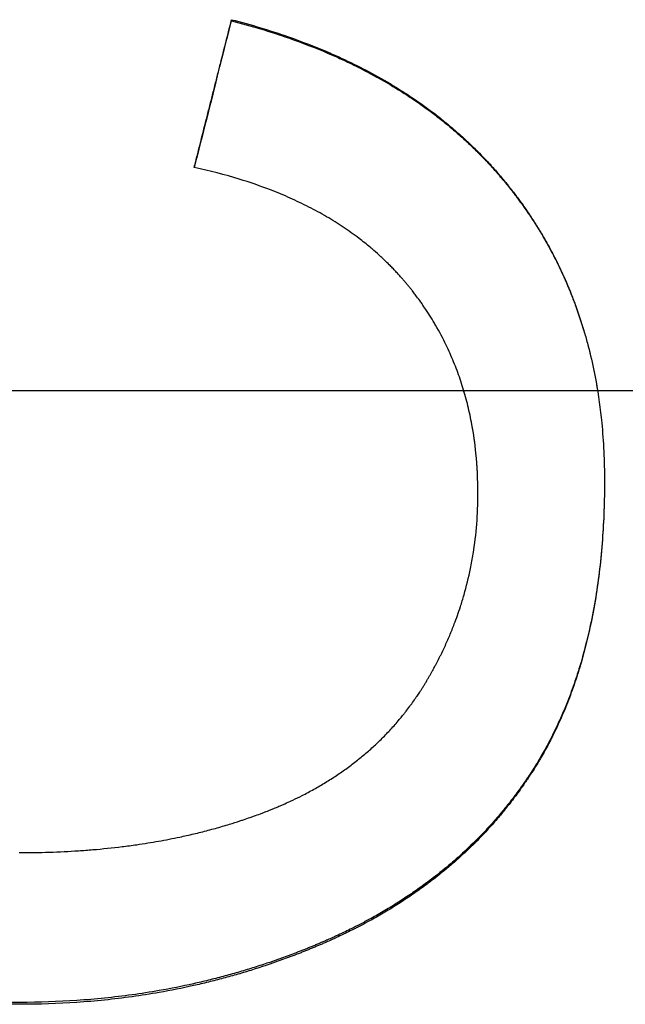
# Model space of a CAD drawing. Extents: x 0 to 78.8, y -3.5 to 3.5.
# Tile 7 of 10: x 0.871 to 1.132, y -0.264 to 0.16. Entities that reach past the tile are written whole.
import ezdxf

# ---------------------------------------------------------------- set-up
doc = ezdxf.new("R2010")
doc.units = 0
doc.header["$MEASUREMENT"] = 0
doc.linetypes.add('CHAIN', pattern=[0.7087, 0.4724, -0.0591, 0.1181, -0.0591])
doc.layers.get('0').update_dxf_attribs({"linetype": 'CONTINUOUS'})

msp = doc.modelspace()

# ---------------------------------------------------------------- linework, layer by layer
msp.add_line((0.96262, 0.15912), (0.96262, 0.15963))
at = {"linetype": 'CHAIN'}
msp.add_line((-0.045, 0), (78.78516, 0), dxfattribs=at)
for points, knots in [([(0.94652, 0.09602), (0.94697, 0.09779), (0.94742, 0.09956), (0.94787, 0.10132), (0.94831, 0.10309), (0.94876, 0.10486), (0.94921, 0.10663), (0.94988, 0.10928), (0.95055, 0.11193), (0.95122, 0.11458), (0.95144, 0.11546), (0.95167, 0.11635), (0.95189, 0.11723), (0.95234, 0.119), (0.95278, 0.12076), (0.95323, 0.12253), (0.95346, 0.12341), (0.95368, 0.1243), (0.9539, 0.12518), (0.95435, 0.12695), (0.9548, 0.12871), (0.95524, 0.13048), (0.95547, 0.13136), (0.95569, 0.13225), (0.95591, 0.13313), (0.95636, 0.1349), (0.95681, 0.13666), (0.95726, 0.13843), (0.95748, 0.13931), (0.9577, 0.1402), (0.95793, 0.14108), (0.9586, 0.14373), (0.95927, 0.14638), (0.95994, 0.14903), (0.96083, 0.15256), (0.96173, 0.1561), (0.96262, 0.15963)], [0, 0, 0, 0, 0.0138985, 0.0138985, 0.0138985, 0.0277971, 0.0277971, 0.0277971, 0.0486448, 0.0486448, 0.0486448, 0.0555941, 0.0555941, 0.0555941, 0.0694926, 0.0694926, 0.0694926, 0.0764419, 0.0764419, 0.0764419, 0.0903404, 0.0903404, 0.0903404, 0.0972897, 0.0972897, 0.0972897, 0.1111882, 0.1111882, 0.1111882, 0.1181375, 0.1181375, 0.1181375, 0.1389853, 0.1389853, 0.1389853, 0.1667823, 0.1667823, 0.1667823, 0.1667823]), ([(0.96262, 0.15963), (0.9711, 0.15745), (0.97924, 0.155), (0.98706, 0.15227), (0.99298, 0.1502), (0.99871, 0.14798), (1.00426, 0.14559), (1.00614, 0.14478), (1.008, 0.14396), (1.00983, 0.14311), (1.01351, 0.14142), (1.0171, 0.13966), (1.0206, 0.13782), (1.02235, 0.1369), (1.02408, 0.13596), (1.02579, 0.13501), (1.02921, 0.1331), (1.03254, 0.13111), (1.03579, 0.12906), (1.03741, 0.12803), (1.03901, 0.12698), (1.04059, 0.12592), (1.04375, 0.12379), (1.04682, 0.12158), (1.04981, 0.11931), (1.05131, 0.11817), (1.05278, 0.11701), (1.05423, 0.11584), (1.05641, 0.11407), (1.05853, 0.11227), (1.06061, 0.11042), (1.06269, 0.10858), (1.06472, 0.10669), (1.06671, 0.10476), (1.06737, 0.10412), (1.06802, 0.10347), (1.06867, 0.10282), (1.06965, 0.10185), (1.07061, 0.10086), (1.07156, 0.09986), (1.07188, 0.09953), (1.0722, 0.09919), (1.07251, 0.09886), (1.07314, 0.09819), (1.07376, 0.09751), (1.07438, 0.09683), (1.07469, 0.09649), (1.075, 0.09615), (1.0753, 0.09581), (1.07592, 0.09513), (1.07652, 0.09444), (1.07712, 0.09375), (1.07743, 0.0934), (1.07773, 0.09305), (1.07802, 0.0927), (1.07862, 0.09201), (1.07921, 0.0913), (1.0798, 0.0906), (1.08009, 0.09024), (1.08038, 0.08989), (1.08067, 0.08953), (1.08111, 0.089), (1.08154, 0.08846), (1.08197, 0.08793), (1.08211, 0.08775), (1.08225, 0.08757), (1.0824, 0.08739), (1.08268, 0.08703), (1.08296, 0.08667), (1.08325, 0.0863), (1.08339, 0.08612), (1.08353, 0.08594), (1.08367, 0.08576), (1.08409, 0.08522), (1.0845, 0.08467), (1.08492, 0.08412), (1.08519, 0.08376), (1.08547, 0.08339), (1.08574, 0.08303), (1.08656, 0.08193), (1.08736, 0.08082), (1.08816, 0.0797), (1.08868, 0.07896), (1.08921, 0.07821), (1.08972, 0.07746), (1.09075, 0.07596), (1.09176, 0.07445), (1.09274, 0.07292), (1.09324, 0.07216), (1.09372, 0.07139), (1.0942, 0.07062), (1.09516, 0.06908), (1.0961, 0.06752), (1.09701, 0.06595), (1.09747, 0.06517), (1.09792, 0.06438), (1.09836, 0.06359), (1.0997, 0.06122), (1.10098, 0.05882), (1.1022, 0.05639), (1.10302, 0.05476), (1.10381, 0.05313), (1.10458, 0.05148), (1.10612, 0.04818), (1.10756, 0.04483), (1.10891, 0.04143), (1.10959, 0.03972), (1.11024, 0.03801), (1.11086, 0.03628), (1.11212, 0.03282), (1.11328, 0.02931), (1.11434, 0.02574), (1.11487, 0.02396), (1.11538, 0.02216), (1.11586, 0.02035), (1.11683, 0.01673), (1.1177, 0.01305), (1.11848, 0.00933), (1.11887, 0.00746), (1.11923, 0.00559), (1.11957, 0.00369), (1.12061, -0.00208), (1.12143, -0.00797), (1.12203, -0.01399), (1.12283, -0.02209), (1.12323, -0.03041), (1.12323, -0.03896)], [0, 0, 0, 0, 0.162343, 0.162343, 0.162343, 0.285182, 0.285182, 0.285182, 0.326848, 0.326848, 0.326848, 0.410182, 0.410182, 0.410182, 0.451848, 0.451848, 0.451848, 0.535182, 0.535182, 0.535182, 0.576848, 0.576848, 0.576848, 0.660182, 0.660182, 0.660182, 0.701848, 0.701848, 0.701848, 0.764348, 0.764348, 0.764348, 0.826848, 0.826848, 0.826848, 0.847682, 0.847682, 0.847682, 0.878932, 0.878932, 0.878932, 0.889348, 0.889348, 0.889348, 0.910182, 0.910182, 0.910182, 0.920598, 0.920598, 0.920598, 0.941432, 0.941432, 0.941432, 0.951848, 0.951848, 0.951848, 0.972682, 0.972682, 0.972682, 0.983098, 0.983098, 0.983098, 0.998723, 0.998723, 0.998723, 1.003932, 1.003932, 1.003932, 1.014348, 1.014348, 1.014348, 1.019557, 1.019557, 1.019557, 1.035182, 1.035182, 1.035182, 1.045598, 1.045598, 1.045598, 1.076848, 1.076848, 1.076848, 1.097682, 1.097682, 1.097682, 1.139348, 1.139348, 1.139348, 1.160182, 1.160182, 1.160182, 1.201848, 1.201848, 1.201848, 1.222682, 1.222682, 1.222682, 1.285182, 1.285182, 1.285182, 1.326848, 1.326848, 1.326848, 1.410182, 1.410182, 1.410182, 1.451848, 1.451848, 1.451848, 1.535182, 1.535182, 1.535182, 1.576848, 1.576848, 1.576848, 1.660182, 1.660182, 1.660182, 1.701848, 1.701848, 1.701848, 1.82901, 1.82901, 1.82901, 2, 2, 2, 2]), ([(0.96262, 0.15912), (0.9711, 0.15695), (0.97924, 0.15451), (0.98706, 0.15179), (0.99298, 0.14973), (0.99871, 0.14751), (1.00426, 0.14513), (1.00614, 0.14433), (1.008, 0.1435), (1.00983, 0.14266), (1.01351, 0.14097), (1.0171, 0.13922), (1.0206, 0.13738), (1.02235, 0.13647), (1.02408, 0.13553), (1.02579, 0.13458), (1.02921, 0.13268), (1.03254, 0.1307), (1.03579, 0.12865), (1.03741, 0.12762), (1.03901, 0.12658), (1.04059, 0.12552), (1.04375, 0.1234), (1.04682, 0.1212), (1.04981, 0.11893), (1.05131, 0.11779), (1.05278, 0.11664), (1.05423, 0.11547), (1.05641, 0.11371), (1.05853, 0.11191), (1.06061, 0.11007), (1.06131, 0.10946), (1.06199, 0.10884), (1.06268, 0.10822), (1.06404, 0.10698), (1.06538, 0.10571), (1.06671, 0.10443), (1.06737, 0.10379), (1.06802, 0.10315), (1.06867, 0.1025), (1.06965, 0.10152), (1.07061, 0.10054), (1.07156, 0.09954), (1.07188, 0.09921), (1.0722, 0.09888), (1.07251, 0.09855), (1.07314, 0.09788), (1.07376, 0.09721), (1.07438, 0.09653), (1.07469, 0.09619), (1.075, 0.09585), (1.0753, 0.09551), (1.07592, 0.09483), (1.07652, 0.09414), (1.07712, 0.09345), (1.07743, 0.09311), (1.07773, 0.09276), (1.07802, 0.09241), (1.07847, 0.09189), (1.07892, 0.09137), (1.07936, 0.09084), (1.0795, 0.09066), (1.07965, 0.09049), (1.0798, 0.09031), (1.08009, 0.08996), (1.08038, 0.08961), (1.08067, 0.08925), (1.08082, 0.08907), (1.08096, 0.0889), (1.08111, 0.08872), (1.08139, 0.08836), (1.08168, 0.08801), (1.08197, 0.08765), (1.08211, 0.08747), (1.08225, 0.08729), (1.0824, 0.08711), (1.08268, 0.08675), (1.08296, 0.08639), (1.08325, 0.08603), (1.08339, 0.08585), (1.08353, 0.08567), (1.08367, 0.08549), (1.08409, 0.08495), (1.0845, 0.0844), (1.08492, 0.08386), (1.08519, 0.08349), (1.08547, 0.08313), (1.08574, 0.08276), (1.08656, 0.08167), (1.08736, 0.08056), (1.08816, 0.07945), (1.08868, 0.07871), (1.08921, 0.07797), (1.08972, 0.07722), (1.09075, 0.07572), (1.09176, 0.07421), (1.09274, 0.07269), (1.09324, 0.07193), (1.09372, 0.07116), (1.0942, 0.0704), (1.09516, 0.06886), (1.0961, 0.06731), (1.09701, 0.06575), (1.09747, 0.06497), (1.09792, 0.06418), (1.09836, 0.06339), (1.0997, 0.06103), (1.10098, 0.05863), (1.1022, 0.05621), (1.10302, 0.05459), (1.10381, 0.05296), (1.10458, 0.05132), (1.10612, 0.04803), (1.10756, 0.04469), (1.10891, 0.0413), (1.10959, 0.0396), (1.11024, 0.03789), (1.11086, 0.03616), (1.11212, 0.03272), (1.11328, 0.02921), (1.11434, 0.02566), (1.11487, 0.02388), (1.11538, 0.02209), (1.11586, 0.02029), (1.11683, 0.01668), (1.1177, 0.01301), (1.11848, 0.0093), (1.11887, 0.00744), (1.11923, 0.00557), (1.11957, 0.00368), (1.11979, 0.00246), (1.12, 0.00123), (1.12021, 0)], [0, 0, 0, 0, 0.162343, 0.162343, 0.162343, 0.285182, 0.285182, 0.285182, 0.326848, 0.326848, 0.326848, 0.410182, 0.410182, 0.410182, 0.451848, 0.451848, 0.451848, 0.535182, 0.535182, 0.535182, 0.576848, 0.576848, 0.576848, 0.660182, 0.660182, 0.660182, 0.701848, 0.701848, 0.701848, 0.764348, 0.764348, 0.764348, 0.785182, 0.785182, 0.785182, 0.826848, 0.826848, 0.826848, 0.847682, 0.847682, 0.847682, 0.878932, 0.878932, 0.878932, 0.889348, 0.889348, 0.889348, 0.910182, 0.910182, 0.910182, 0.920598, 0.920598, 0.920598, 0.941432, 0.941432, 0.941432, 0.951848, 0.951848, 0.951848, 0.967473, 0.967473, 0.967473, 0.972682, 0.972682, 0.972682, 0.983098, 0.983098, 0.983098, 0.988307, 0.988307, 0.988307, 0.998723, 0.998723, 0.998723, 1.003932, 1.003932, 1.003932, 1.014348, 1.014348, 1.014348, 1.019557, 1.019557, 1.019557, 1.035182, 1.035182, 1.035182, 1.045598, 1.045598, 1.045598, 1.076848, 1.076848, 1.076848, 1.097682, 1.097682, 1.097682, 1.139348, 1.139348, 1.139348, 1.160182, 1.160182, 1.160182, 1.201848, 1.201848, 1.201848, 1.222682, 1.222682, 1.222682, 1.285182, 1.285182, 1.285182, 1.326848, 1.326848, 1.326848, 1.410182, 1.410182, 1.410182, 1.451848, 1.451848, 1.451848, 1.535182, 1.535182, 1.535182, 1.576848, 1.576848, 1.576848, 1.660182, 1.660182, 1.660182, 1.701848, 1.701848, 1.701848, 1.728858, 1.728858, 1.728858, 1.728858]), ([(1.06872, -0.04445), (1.06872, -0.03852), (1.06843, -0.03273), (1.06787, -0.0271), (1.06744, -0.02288), (1.06685, -0.01874), (1.06611, -0.01469), (1.06586, -0.01334), (1.06559, -0.012), (1.0653, -0.01067), (1.06474, -0.00801), (1.0641, -0.00538), (1.06338, -0.0028), (1.06303, -0.0015), (1.06265, -0.00022), (1.06226, 0.00105), (1.06148, 0.0036), (1.06063, 0.00611), (1.0597, 0.00858), (1.05924, 0.00982), (1.05876, 0.01105), (1.05826, 0.01226), (1.05727, 0.0147), (1.0562, 0.01709), (1.05506, 0.01945), (1.05364, 0.0224), (1.0521, 0.02529), (1.05046, 0.02811), (1.05013, 0.02868), (1.0498, 0.02924), (1.04946, 0.0298), (1.04878, 0.03093), (1.04809, 0.03204), (1.04738, 0.03314), (1.04702, 0.03369), (1.04666, 0.03424), (1.0463, 0.03479), (1.04575, 0.03561), (1.04519, 0.03642), (1.04463, 0.03723), (1.04444, 0.0375), (1.04425, 0.03777), (1.04406, 0.03804), (1.04348, 0.03884), (1.0429, 0.03964), (1.04231, 0.04044), (1.04191, 0.04097), (1.04151, 0.04149), (1.04111, 0.04202), (1.0409, 0.04228), (1.0407, 0.04254), (1.0405, 0.04281), (1.04019, 0.0432), (1.03988, 0.04359), (1.03957, 0.04398), (1.03926, 0.04437), (1.03894, 0.04475), (1.03862, 0.04514), (1.03831, 0.04553), (1.03799, 0.04591), (1.03767, 0.0463), (1.03735, 0.04668), (1.03702, 0.04706), (1.03669, 0.04744), (1.03659, 0.04757), (1.03648, 0.0477), (1.03637, 0.04782), (1.03604, 0.0482), (1.03571, 0.04858), (1.03537, 0.04895), (1.03515, 0.0492), (1.03493, 0.04945), (1.03471, 0.0497), (1.03426, 0.05019), (1.0338, 0.05069), (1.03335, 0.05117), (1.03312, 0.05142), (1.03289, 0.05166), (1.03266, 0.05191), (1.0322, 0.05239), (1.03173, 0.05287), (1.03126, 0.05335), (1.03102, 0.05359), (1.03079, 0.05383), (1.03055, 0.05407), (1.02984, 0.05478), (1.02912, 0.05549), (1.02839, 0.05618), (1.0279, 0.05665), (1.02741, 0.05711), (1.02691, 0.05757), (1.02592, 0.05848), (1.02491, 0.05939), (1.02388, 0.06028), (1.02337, 0.06072), (1.02285, 0.06116), (1.02233, 0.0616), (1.02076, 0.06291), (1.01915, 0.06419), (1.01751, 0.06544), (1.01641, 0.06628), (1.0153, 0.0671), (1.01417, 0.0679), (1.0119, 0.06951), (1.00957, 0.07107), (1.00717, 0.07257), (1.00597, 0.07332), (1.00475, 0.07406), (1.00351, 0.07478), (1.00104, 0.07623), (0.9985, 0.07762), (0.99589, 0.07896), (0.99459, 0.07963), (0.99327, 0.08028), (0.99193, 0.08092), (0.98925, 0.08221), (0.9865, 0.08343), (0.98368, 0.0846), (0.98227, 0.08519), (0.98084, 0.08576), (0.9794, 0.08632), (0.97507, 0.08799), (0.97058, 0.08955), (0.96593, 0.09097), (0.95974, 0.09288), (0.95327, 0.09456), (0.94652, 0.09602)], [0, 0, 0, 0, 0.166667, 0.166667, 0.166667, 0.291667, 0.291667, 0.291667, 0.333333, 0.333333, 0.333333, 0.416667, 0.416667, 0.416667, 0.458333, 0.458333, 0.458333, 0.541667, 0.541667, 0.541667, 0.583333, 0.583333, 0.583333, 0.666667, 0.666667, 0.666667, 0.770833, 0.770833, 0.770833, 0.791667, 0.791667, 0.791667, 0.833333, 0.833333, 0.833333, 0.854167, 0.854167, 0.854167, 0.885417, 0.885417, 0.885417, 0.895833, 0.895833, 0.895833, 0.927083, 0.927083, 0.927083, 0.947917, 0.947917, 0.947917, 0.958333, 0.958333, 0.958333, 0.973958, 0.973958, 0.973958, 0.989583, 0.989583, 0.989583, 1.005208, 1.005208, 1.005208, 1.020833, 1.020833, 1.020833, 1.026042, 1.026042, 1.026042, 1.041667, 1.041667, 1.041667, 1.052083, 1.052083, 1.052083, 1.072917, 1.072917, 1.072917, 1.083333, 1.083333, 1.083333, 1.104167, 1.104167, 1.104167, 1.114583, 1.114583, 1.114583, 1.145833, 1.145833, 1.145833, 1.166667, 1.166667, 1.166667, 1.208333, 1.208333, 1.208333, 1.229167, 1.229167, 1.229167, 1.291667, 1.291667, 1.291667, 1.333333, 1.333333, 1.333333, 1.416667, 1.416667, 1.416667, 1.458333, 1.458333, 1.458333, 1.541667, 1.541667, 1.541667, 1.583333, 1.583333, 1.583333, 1.666667, 1.666667, 1.666667, 1.708333, 1.708333, 1.708333, 1.833333, 1.833333, 1.833333, 2, 2, 2, 2]), ([(1.06872, -0.04431), (1.06872, -0.03839), (1.06843, -0.03263), (1.06787, -0.02702), (1.06744, -0.02281), (1.06685, -0.01868), (1.06611, -0.01465), (1.06586, -0.0133), (1.06559, -0.01196), (1.0653, -0.01064), (1.06474, -0.00798), (1.0641, -0.00537), (1.06338, -0.00279), (1.06313, -0.00185), (1.06286, -0.00092), (1.06258, 0)], [0, 0, 0, 0, 0.1666667, 0.1666667, 0.1666667, 0.2916667, 0.2916667, 0.2916667, 0.3333333, 0.3333333, 0.3333333, 0.4166667, 0.4166667, 0.4166667, 0.4468698, 0.4468698, 0.4468698, 0.4468698]), ([(0.87152, -0.26355), (0.86278, -0.26355), (0.85422, -0.26326), (0.84586, -0.26268), (0.83945, -0.26223), (0.83316, -0.26161), (0.82698, -0.26083), (0.82484, -0.26055), (0.8227, -0.26026), (0.82058, -0.25994), (0.81634, -0.25931), (0.81216, -0.2586), (0.80803, -0.2578), (0.80597, -0.25741), (0.80391, -0.25699), (0.80188, -0.25655), (0.79769, -0.25564), (0.79355, -0.25465), (0.78947, -0.25357), (0.78738, -0.25302), (0.7853, -0.25244), (0.78323, -0.25184), (0.78014, -0.25094), (0.77707, -0.24998), (0.77405, -0.24898), (0.77304, -0.24864), (0.77203, -0.2483), (0.77103, -0.24796), (0.76903, -0.24726), (0.76704, -0.24655), (0.76507, -0.24581), (0.76408, -0.24544), (0.7631, -0.24506), (0.76212, -0.24468), (0.76063, -0.2441), (0.75915, -0.2435), (0.75768, -0.2429), (0.75718, -0.24269), (0.75667, -0.24248), (0.75617, -0.24227), (0.75517, -0.24184), (0.75417, -0.24142), (0.75317, -0.24098), (0.75267, -0.24076), (0.75217, -0.24054), (0.75168, -0.24032), (0.75069, -0.23988), (0.7497, -0.23943), (0.74872, -0.23898), (0.74822, -0.23875), (0.74773, -0.23852), (0.74724, -0.23829), (0.74651, -0.23795), (0.74578, -0.2376), (0.74505, -0.23725), (0.7448, -0.23713), (0.74456, -0.23701), (0.74432, -0.23689), (0.74383, -0.23666), (0.74335, -0.23642), (0.74287, -0.23618), (0.74262, -0.23606), (0.74238, -0.23594), (0.74214, -0.23582), (0.74166, -0.23558), (0.74118, -0.23533), (0.7407, -0.23509), (0.74046, -0.23497), (0.74022, -0.23484), (0.73998, -0.23472), (0.7395, -0.23447), (0.73902, -0.23423), (0.73855, -0.23398), (0.73831, -0.23385), (0.73807, -0.23373), (0.73783, -0.23361), (0.73712, -0.23323), (0.73642, -0.23285), (0.73571, -0.23247), (0.73524, -0.23222), (0.73477, -0.23196), (0.73431, -0.23171), (0.73291, -0.23094), (0.73152, -0.23016), (0.73014, -0.22936), (0.72923, -0.22883), (0.72832, -0.2283), (0.72742, -0.22776), (0.72557, -0.22666), (0.72375, -0.22554), (0.72195, -0.22439), (0.72104, -0.22381), (0.72013, -0.22321), (0.71922, -0.22262), (0.71742, -0.22143), (0.71564, -0.22021), (0.71388, -0.21897), (0.713, -0.21835), (0.71213, -0.21773), (0.71127, -0.2171), (0.70867, -0.2152), (0.70614, -0.21326), (0.70366, -0.21126), (0.70201, -0.20993), (0.70039, -0.20858), (0.69879, -0.2072), (0.69553, -0.2044), (0.69238, -0.2015), (0.68933, -0.1985), (0.68778, -0.19697), (0.68626, -0.19542), (0.68476, -0.19384), (0.68252, -0.19148), (0.68034, -0.18906), (0.67823, -0.18658), (0.67752, -0.18576), (0.67682, -0.18492), (0.67613, -0.18409), (0.67475, -0.18241), (0.6734, -0.18071), (0.67207, -0.17898), (0.67141, -0.17812), (0.67075, -0.17725), (0.6701, -0.17638), (0.6688, -0.17463), (0.66753, -0.17285), (0.66629, -0.17106), (0.66567, -0.17016), (0.66506, -0.16925), (0.66445, -0.16834), (0.66354, -0.16697), (0.66264, -0.16559), (0.66177, -0.1642), (0.66147, -0.16373), (0.66118, -0.16327), (0.66089, -0.1628), (0.66046, -0.1621), (0.66003, -0.16139), (0.6596, -0.16068), (0.65946, -0.16044), (0.65932, -0.16021), (0.65918, -0.15997), (0.65889, -0.1595), (0.65861, -0.15902), (0.65833, -0.15854), (0.65819, -0.1583), (0.65806, -0.15807), (0.65792, -0.15783), (0.65764, -0.15735), (0.65736, -0.15687), (0.65709, -0.15638), (0.65695, -0.15614), (0.65682, -0.1559), (0.65668, -0.15566), (0.65641, -0.15518), (0.65614, -0.15469), (0.65587, -0.1542), (0.65574, -0.15396), (0.6556, -0.15372), (0.65547, -0.15347), (0.6552, -0.15299), (0.65494, -0.1525), (0.65467, -0.15201), (0.65454, -0.15176), (0.65441, -0.15152), (0.65428, -0.15127), (0.65402, -0.15078), (0.65376, -0.15029), (0.6535, -0.1498), (0.65337, -0.14956), (0.65325, -0.14931), (0.65312, -0.14906), (0.65274, -0.14833), (0.65236, -0.14759), (0.65198, -0.14685), (0.65173, -0.14635), (0.65148, -0.14586), (0.65124, -0.14536), (0.65074, -0.14437), (0.65026, -0.14338), (0.64978, -0.14238), (0.64954, -0.14188), (0.64931, -0.14138), (0.64907, -0.14088), (0.64837, -0.1394), (0.64769, -0.1379), (0.64702, -0.13641), (0.64658, -0.13541), (0.64614, -0.13441), (0.64572, -0.13341), (0.64486, -0.13141), (0.64403, -0.1294), (0.64323, -0.12738), (0.64284, -0.12637), (0.64244, -0.12535), (0.64206, -0.12434), (0.64129, -0.1223), (0.64055, -0.12026), (0.63984, -0.1182), (0.63948, -0.11718), (0.63914, -0.11615), (0.6388, -0.11511), (0.63811, -0.11305), (0.63746, -0.11097), (0.63684, -0.10888), (0.63652, -0.10784), (0.63622, -0.10679), (0.63592, -0.10574), (0.63466, -0.10128), (0.63352, -0.09677), (0.63252, -0.09221), (0.63175, -0.08872), (0.63106, -0.08521), (0.63045, -0.08166), (0.62922, -0.07457), (0.6283, -0.06737), (0.62769, -0.06005), (0.62708, -0.05277), (0.62677, -0.04537), (0.62677, -0.03786)], [0, 0, 0, 0, 0.174978, 0.174978, 0.174978, 0.309062, 0.309062, 0.309062, 0.355658, 0.355658, 0.355658, 0.448848, 0.448848, 0.448848, 0.495444, 0.495444, 0.495444, 0.591349, 0.591349, 0.591349, 0.640659, 0.640659, 0.640659, 0.714625, 0.714625, 0.714625, 0.73928, 0.73928, 0.73928, 0.78859, 0.78859, 0.78859, 0.813245, 0.813245, 0.813245, 0.850761, 0.850761, 0.850761, 0.863622, 0.863622, 0.863622, 0.889345, 0.889345, 0.889345, 0.902206, 0.902206, 0.902206, 0.927929, 0.927929, 0.927929, 0.94079, 0.94079, 0.94079, 0.960082, 0.960082, 0.960082, 0.966512, 0.966512, 0.966512, 0.979374, 0.979374, 0.979374, 0.985804, 0.985804, 0.985804, 0.998665, 0.998665, 0.998665, 1.005096, 1.005096, 1.005096, 1.017957, 1.017957, 1.017957, 1.024388, 1.024388, 1.024388, 1.04368, 1.04368, 1.04368, 1.056541, 1.056541, 1.056541, 1.095125, 1.095125, 1.095125, 1.120847, 1.120847, 1.120847, 1.173374, 1.173374, 1.173374, 1.200178, 1.200178, 1.200178, 1.253787, 1.253787, 1.253787, 1.280591, 1.280591, 1.280591, 1.361005, 1.361005, 1.361005, 1.414613, 1.414613, 1.414613, 1.523863, 1.523863, 1.523863, 1.579503, 1.579503, 1.579503, 1.662964, 1.662964, 1.662964, 1.690784, 1.690784, 1.690784, 1.746425, 1.746425, 1.746425, 1.774245, 1.774245, 1.774245, 1.829849, 1.829849, 1.829849, 1.857632, 1.857632, 1.857632, 1.899307, 1.899307, 1.899307, 1.913198, 1.913198, 1.913198, 1.934036, 1.934036, 1.934036, 1.940982, 1.940982, 1.940982, 1.954873, 1.954873, 1.954873, 1.961819, 1.961819, 1.961819, 1.975711, 1.975711, 1.975711, 1.982656, 1.982656, 1.982656, 1.996548, 1.996548, 1.996548, 2.003494, 2.003494, 2.003494, 2.017386, 2.017386, 2.017386, 2.024331, 2.024331, 2.024331, 2.038223, 2.038223, 2.038223, 2.045169, 2.045169, 2.045169, 2.066006, 2.066006, 2.066006, 2.079898, 2.079898, 2.079898, 2.107681, 2.107681, 2.107681, 2.121573, 2.121573, 2.121573, 2.162897, 2.162897, 2.162897, 2.190329, 2.190329, 2.190329, 2.245194, 2.245194, 2.245194, 2.272626, 2.272626, 2.272626, 2.327491, 2.327491, 2.327491, 2.354923, 2.354923, 2.354923, 2.409788, 2.409788, 2.409788, 2.437221, 2.437221, 2.437221, 2.553878, 2.553878, 2.553878, 2.643102, 2.643102, 2.643102, 2.821551, 2.821551, 2.821551, 2.999057, 2.999057, 2.999057, 2.999057]), ([(0.87152, -0.26439), (0.86278, -0.26439), (0.85422, -0.26409), (0.84586, -0.26351), (0.83945, -0.26306), (0.83316, -0.26244), (0.82698, -0.26165), (0.82484, -0.26138), (0.8227, -0.26108), (0.82058, -0.26077), (0.81634, -0.26013), (0.81216, -0.25942), (0.80803, -0.25862), (0.80597, -0.25822), (0.80391, -0.2578), (0.80188, -0.25736), (0.79769, -0.25645), (0.79355, -0.25546), (0.78947, -0.25438), (0.78738, -0.25382), (0.7853, -0.25324), (0.78323, -0.25264), (0.78014, -0.25173), (0.77707, -0.25078), (0.77405, -0.24977), (0.77102, -0.24876), (0.76803, -0.2477), (0.76507, -0.24658), (0.76408, -0.24621), (0.7631, -0.24584), (0.76212, -0.24545), (0.76063, -0.24487), (0.75915, -0.24428), (0.75768, -0.24367), (0.75718, -0.24346), (0.75667, -0.24325), (0.75617, -0.24304), (0.75517, -0.24261), (0.75417, -0.24218), (0.75317, -0.24174), (0.75267, -0.24153), (0.75217, -0.24131), (0.75168, -0.24108), (0.75069, -0.24064), (0.7497, -0.24019), (0.74872, -0.23974), (0.74822, -0.23951), (0.74773, -0.23928), (0.74724, -0.23905), (0.74651, -0.2387), (0.74578, -0.23835), (0.74505, -0.238), (0.74432, -0.23764), (0.74359, -0.23729), (0.74287, -0.23693), (0.74214, -0.23657), (0.74142, -0.2362), (0.7407, -0.23583), (0.74046, -0.23571), (0.74022, -0.23559), (0.73998, -0.23546), (0.7395, -0.23522), (0.73902, -0.23497), (0.73855, -0.23472), (0.73831, -0.2346), (0.73807, -0.23447), (0.73783, -0.23435), (0.73712, -0.23397), (0.73642, -0.23359), (0.73571, -0.23321), (0.73524, -0.23295), (0.73477, -0.2327), (0.73431, -0.23244), (0.73291, -0.23167), (0.73152, -0.23089), (0.73014, -0.23009), (0.72923, -0.22956), (0.72832, -0.22902), (0.72742, -0.22848), (0.72557, -0.22738), (0.72375, -0.22625), (0.72195, -0.2251), (0.72104, -0.22451), (0.72013, -0.22392), (0.71922, -0.22332), (0.71742, -0.22213), (0.71564, -0.22091), (0.71388, -0.21967), (0.713, -0.21905), (0.71213, -0.21842), (0.71127, -0.21779), (0.70867, -0.21589), (0.70614, -0.21394), (0.70366, -0.21193), (0.70201, -0.2106), (0.70039, -0.20924), (0.69879, -0.20786), (0.69553, -0.20505), (0.69238, -0.20213), (0.68933, -0.19913), (0.68778, -0.1976), (0.68626, -0.19604), (0.68476, -0.19446), (0.68252, -0.19209), (0.68034, -0.18966), (0.67823, -0.18717), (0.67752, -0.18635), (0.67682, -0.18551), (0.67613, -0.18467), (0.67475, -0.18299), (0.6734, -0.18128), (0.67207, -0.17955), (0.67141, -0.17869), (0.67075, -0.17781), (0.6701, -0.17694), (0.6688, -0.17518), (0.66753, -0.1734), (0.66629, -0.1716), (0.66567, -0.1707), (0.66506, -0.16979), (0.66445, -0.16887), (0.66354, -0.1675), (0.66264, -0.16612), (0.66177, -0.16472), (0.66147, -0.16425), (0.66118, -0.16378), (0.66089, -0.16331), (0.66046, -0.16261), (0.66003, -0.1619), (0.6596, -0.16119), (0.65946, -0.16095), (0.65932, -0.16072), (0.65918, -0.16048), (0.65889, -0.16), (0.65861, -0.15952), (0.65833, -0.15905), (0.65819, -0.15881), (0.65806, -0.15857), (0.65792, -0.15833), (0.65764, -0.15785), (0.65736, -0.15736), (0.65709, -0.15688), (0.65695, -0.15664), (0.65682, -0.1564), (0.65668, -0.15615), (0.65641, -0.15567), (0.65614, -0.15518), (0.65587, -0.15469), (0.65574, -0.15445), (0.6556, -0.1542), (0.65547, -0.15396), (0.6552, -0.15347), (0.65494, -0.15298), (0.65467, -0.15249), (0.65454, -0.15224), (0.65441, -0.152), (0.65428, -0.15175), (0.65402, -0.15126), (0.65376, -0.15077), (0.6535, -0.15028), (0.65337, -0.15003), (0.65325, -0.14978), (0.65312, -0.14954), (0.65274, -0.1488), (0.65236, -0.14805), (0.65198, -0.14731), (0.65173, -0.14682), (0.65148, -0.14632), (0.65124, -0.14582), (0.65074, -0.14483), (0.65026, -0.14383), (0.64978, -0.14283), (0.64954, -0.14233), (0.64931, -0.14183), (0.64907, -0.14133), (0.64837, -0.13984), (0.64769, -0.13834), (0.64702, -0.13684), (0.64658, -0.13584), (0.64614, -0.13484), (0.64572, -0.13384), (0.64486, -0.13183), (0.64403, -0.12981), (0.64323, -0.12778), (0.64284, -0.12677), (0.64244, -0.12575), (0.64206, -0.12473), (0.64129, -0.12269), (0.64055, -0.12064), (0.63984, -0.11858), (0.63948, -0.11755), (0.63914, -0.11651), (0.6388, -0.11548), (0.63811, -0.11341), (0.63746, -0.11132), (0.63684, -0.10923), (0.63652, -0.10818), (0.63622, -0.10713), (0.63592, -0.10608), (0.63466, -0.1016), (0.63352, -0.09708), (0.63252, -0.0925), (0.63175, -0.089), (0.63106, -0.08548), (0.63045, -0.08192), (0.62922, -0.07481), (0.6283, -0.06758), (0.62769, -0.06024), (0.62708, -0.0529), (0.62677, -0.04544), (0.62677, -0.03786)], [0, 0, 0, 0, 0.174978, 0.174978, 0.174978, 0.309062, 0.309062, 0.309062, 0.355658, 0.355658, 0.355658, 0.448848, 0.448848, 0.448848, 0.495444, 0.495444, 0.495444, 0.591349, 0.591349, 0.591349, 0.640659, 0.640659, 0.640659, 0.714625, 0.714625, 0.714625, 0.78859, 0.78859, 0.78859, 0.813245, 0.813245, 0.813245, 0.850761, 0.850761, 0.850761, 0.863622, 0.863622, 0.863622, 0.889345, 0.889345, 0.889345, 0.902206, 0.902206, 0.902206, 0.927929, 0.927929, 0.927929, 0.94079, 0.94079, 0.94079, 0.960082, 0.960082, 0.960082, 0.979374, 0.979374, 0.979374, 0.998665, 0.998665, 0.998665, 1.005096, 1.005096, 1.005096, 1.017957, 1.017957, 1.017957, 1.024388, 1.024388, 1.024388, 1.04368, 1.04368, 1.04368, 1.056541, 1.056541, 1.056541, 1.095125, 1.095125, 1.095125, 1.120847, 1.120847, 1.120847, 1.173374, 1.173374, 1.173374, 1.200178, 1.200178, 1.200178, 1.253787, 1.253787, 1.253787, 1.280591, 1.280591, 1.280591, 1.361005, 1.361005, 1.361005, 1.414613, 1.414613, 1.414613, 1.523863, 1.523863, 1.523863, 1.579503, 1.579503, 1.579503, 1.662964, 1.662964, 1.662964, 1.690784, 1.690784, 1.690784, 1.746425, 1.746425, 1.746425, 1.774245, 1.774245, 1.774245, 1.829849, 1.829849, 1.829849, 1.857632, 1.857632, 1.857632, 1.899307, 1.899307, 1.899307, 1.913198, 1.913198, 1.913198, 1.934036, 1.934036, 1.934036, 1.940982, 1.940982, 1.940982, 1.954873, 1.954873, 1.954873, 1.961819, 1.961819, 1.961819, 1.975711, 1.975711, 1.975711, 1.982656, 1.982656, 1.982656, 1.996548, 1.996548, 1.996548, 2.003494, 2.003494, 2.003494, 2.017386, 2.017386, 2.017386, 2.024331, 2.024331, 2.024331, 2.038223, 2.038223, 2.038223, 2.045169, 2.045169, 2.045169, 2.066006, 2.066006, 2.066006, 2.079898, 2.079898, 2.079898, 2.107681, 2.107681, 2.107681, 2.121573, 2.121573, 2.121573, 2.162897, 2.162897, 2.162897, 2.190329, 2.190329, 2.190329, 2.245194, 2.245194, 2.245194, 2.272626, 2.272626, 2.272626, 2.327491, 2.327491, 2.327491, 2.354923, 2.354923, 2.354923, 2.409788, 2.409788, 2.409788, 2.437221, 2.437221, 2.437221, 2.553878, 2.553878, 2.553878, 2.643102, 2.643102, 2.643102, 2.821551, 2.821551, 2.821551, 3, 3, 3, 3]), ([(1.12323, -0.03896), (1.12323, -0.04764), (1.12293, -0.05604), (1.12233, -0.06417), (1.12169, -0.07274), (1.12073, -0.08101), (1.11943, -0.08897), (1.11875, -0.09313), (1.11798, -0.09721), (1.11712, -0.10121), (1.11579, -0.10741), (1.11424, -0.1134), (1.11247, -0.1192), (1.11184, -0.12125), (1.11119, -0.12328), (1.1105, -0.12528), (1.10948, -0.12829), (1.1084, -0.13124), (1.10725, -0.13413), (1.10687, -0.13509), (1.10648, -0.13605), (1.10609, -0.137), (1.1053, -0.1389), (1.10448, -0.14078), (1.10363, -0.14264), (1.10321, -0.14356), (1.10278, -0.14448), (1.10234, -0.1454), (1.10167, -0.14681), (1.10098, -0.1482), (1.10028, -0.14958), (1.10003, -0.15006), (1.09978, -0.15055), (1.09953, -0.15103), (1.09903, -0.15199), (1.09852, -0.15294), (1.098, -0.15389), (1.09774, -0.15436), (1.09748, -0.15483), (1.09721, -0.1553), (1.09669, -0.15624), (1.09615, -0.15717), (1.09561, -0.15809), (1.09534, -0.15855), (1.09506, -0.15902), (1.09479, -0.15947), (1.09438, -0.16016), (1.09396, -0.16084), (1.09354, -0.16152), (1.0934, -0.16175), (1.09325, -0.16198), (1.09311, -0.1622), (1.09283, -0.16265), (1.09254, -0.1631), (1.09226, -0.16355), (1.09211, -0.16377), (1.09197, -0.164), (1.09182, -0.16422), (1.09153, -0.16467), (1.09124, -0.16511), (1.09095, -0.16555), (1.0908, -0.16577), (1.09066, -0.16599), (1.09051, -0.16621), (1.09021, -0.16666), (1.08992, -0.16709), (1.08962, -0.16753), (1.08947, -0.16775), (1.08932, -0.16797), (1.08917, -0.16819), (1.08872, -0.16884), (1.08827, -0.1695), (1.08781, -0.17014), (1.0875, -0.17058), (1.08719, -0.17101), (1.08689, -0.17144), (1.08627, -0.17229), (1.08564, -0.17315), (1.08501, -0.17399), (1.08469, -0.17442), (1.08438, -0.17484), (1.08406, -0.17526), (1.08342, -0.1761), (1.08277, -0.17694), (1.08212, -0.17777), (1.08179, -0.17818), (1.08146, -0.17859), (1.08113, -0.17901), (1.08012, -0.18027), (1.07909, -0.18152), (1.07804, -0.18275), (1.07734, -0.18358), (1.07662, -0.18441), (1.0759, -0.18523), (1.07446, -0.18687), (1.07299, -0.18848), (1.07149, -0.19007), (1.07074, -0.19086), (1.06998, -0.19165), (1.06921, -0.19243), (1.06692, -0.19478), (1.06455, -0.19707), (1.06212, -0.1993), (1.06049, -0.20079), (1.05884, -0.20225), (1.05716, -0.20369), (1.05465, -0.20584), (1.05207, -0.20792), (1.04943, -0.20996), (1.04856, -0.21062), (1.04769, -0.21129), (1.0468, -0.21194), (1.04504, -0.21325), (1.04324, -0.21454), (1.04142, -0.2158), (1.04051, -0.21644), (1.03959, -0.21706), (1.03866, -0.21768), (1.03681, -0.21892), (1.03492, -0.22014), (1.03301, -0.22133), (1.03206, -0.22193), (1.03109, -0.22252), (1.03012, -0.2231), (1.02818, -0.22427), (1.02621, -0.22541), (1.02421, -0.22653), (1.02322, -0.22709), (1.02221, -0.22765), (1.02119, -0.22819), (1.0197, -0.229), (1.0182, -0.22979), (1.01667, -0.23057), (1.01619, -0.23082), (1.0157, -0.23107), (1.01521, -0.23132), (1.01422, -0.23181), (1.01324, -0.2323), (1.01224, -0.23279), (1.01175, -0.23303), (1.01125, -0.23327), (1.01075, -0.23351), (1.00975, -0.23399), (1.00874, -0.23446), (1.00772, -0.23493), (1.00722, -0.23516), (1.00671, -0.23539), (1.0062, -0.23562), (1.00543, -0.23597), (1.00466, -0.23632), (1.00389, -0.23666), (1.00364, -0.23677), (1.00338, -0.23688), (1.00312, -0.237), (1.0026, -0.23722), (1.00208, -0.23745), (1.00156, -0.23767), (1.0013, -0.23778), (1.00104, -0.23789), (1.00078, -0.238), (1.00026, -0.23823), (0.99974, -0.23845), (0.99922, -0.23867), (0.99895, -0.23878), (0.99869, -0.23889), (0.99843, -0.23899), (0.99791, -0.23921), (0.99738, -0.23943), (0.99686, -0.23964), (0.99659, -0.23975), (0.99633, -0.23986), (0.99607, -0.23996), (0.99554, -0.24018), (0.99502, -0.24039), (0.99449, -0.2406), (0.99423, -0.24071), (0.99397, -0.24081), (0.9937, -0.24091), (0.99317, -0.24112), (0.99265, -0.24133), (0.99212, -0.24154), (0.99186, -0.24164), (0.99159, -0.24174), (0.99133, -0.24185), (0.99053, -0.24215), (0.98974, -0.24246), (0.98895, -0.24276), (0.98842, -0.24296), (0.98789, -0.24316), (0.98735, -0.24335), (0.98629, -0.24375), (0.98523, -0.24414), (0.98416, -0.24452), (0.98363, -0.24471), (0.98309, -0.2449), (0.98256, -0.24509), (0.981, -0.24564), (0.97943, -0.24619), (0.97785, -0.24671), (0.97682, -0.24706), (0.97578, -0.2474), (0.97474, -0.24774), (0.97266, -0.24841), (0.97057, -0.24907), (0.96848, -0.2497), (0.96743, -0.25001), (0.96638, -0.25032), (0.96533, -0.25063), (0.96322, -0.25124), (0.96111, -0.25183), (0.959, -0.25239), (0.95794, -0.25267), (0.95688, -0.25295), (0.95581, -0.25322), (0.95369, -0.25377), (0.95155, -0.25429), (0.94941, -0.25479), (0.94834, -0.25504), (0.94727, -0.25529), (0.94619, -0.25553), (0.94131, -0.25662), (0.93638, -0.2576), (0.93142, -0.25847), (0.92755, -0.25915), (0.92365, -0.25976), (0.91973, -0.2603), (0.91189, -0.26138), (0.90395, -0.2622), (0.89592, -0.26274), (0.88788, -0.26328), (0.87975, -0.26355), (0.87152, -0.26355)], [0.000796, 0.000796, 0.000796, 0.000796, 0.169201, 0.169201, 0.169201, 0.346633, 0.346633, 0.346633, 0.439465, 0.439465, 0.439465, 0.583228, 0.583228, 0.583228, 0.634158, 0.634158, 0.634158, 0.710554, 0.710554, 0.710554, 0.73602, 0.73602, 0.73602, 0.78695, 0.78695, 0.78695, 0.812416, 0.812416, 0.812416, 0.851649, 0.851649, 0.851649, 0.865418, 0.865418, 0.865418, 0.892955, 0.892955, 0.892955, 0.906724, 0.906724, 0.906724, 0.934261, 0.934261, 0.934261, 0.94803, 0.94803, 0.94803, 0.968683, 0.968683, 0.968683, 0.975567, 0.975567, 0.975567, 0.989336, 0.989336, 0.989336, 0.99622, 0.99622, 0.99622, 1.009989, 1.009989, 1.009989, 1.016873, 1.016873, 1.016873, 1.030642, 1.030642, 1.030642, 1.037526, 1.037526, 1.037526, 1.058179, 1.058179, 1.058179, 1.071948, 1.071948, 1.071948, 1.099485, 1.099485, 1.099485, 1.113254, 1.113254, 1.113254, 1.140791, 1.140791, 1.140791, 1.154559, 1.154559, 1.154559, 1.19677, 1.19677, 1.19677, 1.225212, 1.225212, 1.225212, 1.282097, 1.282097, 1.282097, 1.310539, 1.310539, 1.310539, 1.395865, 1.395865, 1.395865, 1.452749, 1.452749, 1.452749, 1.537474, 1.537474, 1.537474, 1.565314, 1.565314, 1.565314, 1.620994, 1.620994, 1.620994, 1.648834, 1.648834, 1.648834, 1.704514, 1.704514, 1.704514, 1.732354, 1.732354, 1.732354, 1.788034, 1.788034, 1.788034, 1.815874, 1.815874, 1.815874, 1.856823, 1.856823, 1.856823, 1.869932, 1.869932, 1.869932, 1.896149, 1.896149, 1.896149, 1.909257, 1.909257, 1.909257, 1.935474, 1.935474, 1.935474, 1.948583, 1.948583, 1.948583, 1.968245, 1.968245, 1.968245, 1.9748, 1.9748, 1.9748, 1.987908, 1.987908, 1.987908, 1.994463, 1.994463, 1.994463, 2.007571, 2.007571, 2.007571, 2.014125, 2.014125, 2.014125, 2.027234, 2.027234, 2.027234, 2.033788, 2.033788, 2.033788, 2.046897, 2.046897, 2.046897, 2.053451, 2.053451, 2.053451, 2.066559, 2.066559, 2.066559, 2.073114, 2.073114, 2.073114, 2.092776, 2.092776, 2.092776, 2.105885, 2.105885, 2.105885, 2.132102, 2.132102, 2.132102, 2.14521, 2.14521, 2.14521, 2.183608, 2.183608, 2.183608, 2.208896, 2.208896, 2.208896, 2.259473, 2.259473, 2.259473, 2.284762, 2.284762, 2.284762, 2.335339, 2.335339, 2.335339, 2.360627, 2.360627, 2.360627, 2.411204, 2.411204, 2.411204, 2.436493, 2.436493, 2.436493, 2.551484, 2.551484, 2.551484, 2.641187, 2.641187, 2.641187, 2.820594, 2.820594, 2.820594, 3, 3, 3, 3]), ([(1.12323, -0.03896), (1.12323, -0.04771), (1.12293, -0.05618), (1.12233, -0.06438), (1.12169, -0.07297), (1.12073, -0.08126), (1.11943, -0.08925), (1.11875, -0.09343), (1.11798, -0.09752), (1.11712, -0.10153), (1.11579, -0.10775), (1.11424, -0.11376), (1.11247, -0.11958), (1.11184, -0.12163), (1.11119, -0.12367), (1.1105, -0.12568), (1.10948, -0.12869), (1.1084, -0.13165), (1.10725, -0.13455), (1.10611, -0.13745), (1.1049, -0.1403), (1.10363, -0.14309), (1.10321, -0.14402), (1.10278, -0.14494), (1.10234, -0.14586), (1.10167, -0.14727), (1.10098, -0.14867), (1.10028, -0.15005), (1.10003, -0.15054), (1.09978, -0.15102), (1.09953, -0.1515), (1.09903, -0.15247), (1.09852, -0.15342), (1.098, -0.15437), (1.09774, -0.15485), (1.09748, -0.15532), (1.09721, -0.15579), (1.09669, -0.15673), (1.09615, -0.15767), (1.09561, -0.15859), (1.09534, -0.15906), (1.09506, -0.15952), (1.09479, -0.15998), (1.09438, -0.16067), (1.09396, -0.16135), (1.09354, -0.16204), (1.09311, -0.16272), (1.09269, -0.16339), (1.09226, -0.16407), (1.09183, -0.16474), (1.09139, -0.16541), (1.09095, -0.16608), (1.0908, -0.1663), (1.09066, -0.16652), (1.09051, -0.16674), (1.09021, -0.16718), (1.08992, -0.16762), (1.08962, -0.16806), (1.08947, -0.16828), (1.08932, -0.1685), (1.08917, -0.16872), (1.08872, -0.16938), (1.08827, -0.17003), (1.08781, -0.17068), (1.0875, -0.17112), (1.08719, -0.17155), (1.08689, -0.17198), (1.08627, -0.17284), (1.08564, -0.1737), (1.08501, -0.17455), (1.08469, -0.17497), (1.08438, -0.17539), (1.08406, -0.17582), (1.08342, -0.17666), (1.08277, -0.1775), (1.08212, -0.17833), (1.08179, -0.17875), (1.08146, -0.17916), (1.08113, -0.17957), (1.08012, -0.18084), (1.07909, -0.18209), (1.07804, -0.18333), (1.07734, -0.18416), (1.07662, -0.18499), (1.0759, -0.18581), (1.07446, -0.18746), (1.07299, -0.18908), (1.07149, -0.19067), (1.07074, -0.19147), (1.06998, -0.19226), (1.06921, -0.19304), (1.06692, -0.1954), (1.06455, -0.19769), (1.06212, -0.19993), (1.06049, -0.20143), (1.05884, -0.2029), (1.05716, -0.20434), (1.05465, -0.20649), (1.05207, -0.20858), (1.04943, -0.21062), (1.04856, -0.21129), (1.04769, -0.21196), (1.0468, -0.21261), (1.04504, -0.21393), (1.04324, -0.21522), (1.04142, -0.21649), (1.04051, -0.21712), (1.03959, -0.21775), (1.03866, -0.21837), (1.03681, -0.21962), (1.03492, -0.22084), (1.03301, -0.22203), (1.03206, -0.22263), (1.03109, -0.22322), (1.03012, -0.22381), (1.02818, -0.22498), (1.02621, -0.22613), (1.02421, -0.22725), (1.02322, -0.22781), (1.02221, -0.22837), (1.02119, -0.22892), (1.0197, -0.22973), (1.0182, -0.23052), (1.01667, -0.2313), (1.01619, -0.23156), (1.0157, -0.2318), (1.01521, -0.23205), (1.01422, -0.23255), (1.01324, -0.23304), (1.01224, -0.23352), (1.01175, -0.23377), (1.01125, -0.23401), (1.01075, -0.23425), (1.00975, -0.23473), (1.00874, -0.2352), (1.00772, -0.23567), (1.00722, -0.23591), (1.00671, -0.23614), (1.0062, -0.23637), (1.00543, -0.23672), (1.00466, -0.23706), (1.00389, -0.23741), (1.00364, -0.23752), (1.00338, -0.23763), (1.00312, -0.23775), (1.0026, -0.23797), (1.00208, -0.2382), (1.00156, -0.23842), (1.0013, -0.23854), (1.00104, -0.23865), (1.00078, -0.23876), (1.00026, -0.23898), (0.99974, -0.2392), (0.99922, -0.23942), (0.99895, -0.23953), (0.99869, -0.23964), (0.99843, -0.23975), (0.99791, -0.23997), (0.99738, -0.24019), (0.99686, -0.2404), (0.99659, -0.24051), (0.99633, -0.24062), (0.99607, -0.24072), (0.99554, -0.24094), (0.99502, -0.24115), (0.99449, -0.24136), (0.99423, -0.24147), (0.99397, -0.24157), (0.9937, -0.24168), (0.99317, -0.24189), (0.99265, -0.2421), (0.99212, -0.2423), (0.99186, -0.24241), (0.99159, -0.24251), (0.99133, -0.24261), (0.99053, -0.24292), (0.98974, -0.24322), (0.98895, -0.24353), (0.98842, -0.24373), (0.98789, -0.24393), (0.98735, -0.24413), (0.98629, -0.24452), (0.98523, -0.24491), (0.98416, -0.2453), (0.98363, -0.24549), (0.98309, -0.24568), (0.98256, -0.24587), (0.981, -0.24642), (0.97943, -0.24697), (0.97785, -0.2475), (0.97682, -0.24784), (0.97578, -0.24819), (0.97474, -0.24853), (0.97266, -0.2492), (0.97057, -0.24986), (0.96848, -0.25049), (0.96743, -0.25081), (0.96638, -0.25112), (0.96533, -0.25142), (0.96322, -0.25203), (0.96111, -0.25262), (0.959, -0.25319), (0.95794, -0.25348), (0.95688, -0.25375), (0.95581, -0.25403), (0.95369, -0.25457), (0.95155, -0.2551), (0.94941, -0.2556), (0.94834, -0.25585), (0.94727, -0.2561), (0.94619, -0.25634), (0.94131, -0.25743), (0.93638, -0.25842), (0.93142, -0.25929), (0.92755, -0.25997), (0.92365, -0.26058), (0.91973, -0.26112), (0.91189, -0.26221), (0.90395, -0.26303), (0.89592, -0.26357), (0.88788, -0.26411), (0.87975, -0.26439), (0.87152, -0.26439)], [0, 0, 0, 0, 0.169201, 0.169201, 0.169201, 0.346633, 0.346633, 0.346633, 0.439465, 0.439465, 0.439465, 0.583228, 0.583228, 0.583228, 0.634158, 0.634158, 0.634158, 0.710554, 0.710554, 0.710554, 0.78695, 0.78695, 0.78695, 0.812416, 0.812416, 0.812416, 0.851649, 0.851649, 0.851649, 0.865418, 0.865418, 0.865418, 0.892955, 0.892955, 0.892955, 0.906724, 0.906724, 0.906724, 0.934261, 0.934261, 0.934261, 0.94803, 0.94803, 0.94803, 0.968683, 0.968683, 0.968683, 0.989336, 0.989336, 0.989336, 1.009989, 1.009989, 1.009989, 1.016873, 1.016873, 1.016873, 1.030642, 1.030642, 1.030642, 1.037526, 1.037526, 1.037526, 1.058179, 1.058179, 1.058179, 1.071948, 1.071948, 1.071948, 1.099485, 1.099485, 1.099485, 1.113254, 1.113254, 1.113254, 1.140791, 1.140791, 1.140791, 1.154559, 1.154559, 1.154559, 1.19677, 1.19677, 1.19677, 1.225212, 1.225212, 1.225212, 1.282097, 1.282097, 1.282097, 1.310539, 1.310539, 1.310539, 1.395865, 1.395865, 1.395865, 1.452749, 1.452749, 1.452749, 1.537474, 1.537474, 1.537474, 1.565314, 1.565314, 1.565314, 1.620994, 1.620994, 1.620994, 1.648834, 1.648834, 1.648834, 1.704514, 1.704514, 1.704514, 1.732354, 1.732354, 1.732354, 1.788034, 1.788034, 1.788034, 1.815874, 1.815874, 1.815874, 1.856823, 1.856823, 1.856823, 1.869932, 1.869932, 1.869932, 1.896149, 1.896149, 1.896149, 1.909257, 1.909257, 1.909257, 1.935474, 1.935474, 1.935474, 1.948583, 1.948583, 1.948583, 1.968245, 1.968245, 1.968245, 1.9748, 1.9748, 1.9748, 1.987908, 1.987908, 1.987908, 1.994463, 1.994463, 1.994463, 2.007571, 2.007571, 2.007571, 2.014125, 2.014125, 2.014125, 2.027234, 2.027234, 2.027234, 2.033788, 2.033788, 2.033788, 2.046897, 2.046897, 2.046897, 2.053451, 2.053451, 2.053451, 2.066559, 2.066559, 2.066559, 2.073114, 2.073114, 2.073114, 2.092776, 2.092776, 2.092776, 2.105885, 2.105885, 2.105885, 2.132102, 2.132102, 2.132102, 2.14521, 2.14521, 2.14521, 2.183608, 2.183608, 2.183608, 2.208896, 2.208896, 2.208896, 2.259473, 2.259473, 2.259473, 2.284762, 2.284762, 2.284762, 2.335339, 2.335339, 2.335339, 2.360627, 2.360627, 2.360627, 2.411204, 2.411204, 2.411204, 2.436493, 2.436493, 2.436493, 2.551484, 2.551484, 2.551484, 2.641187, 2.641187, 2.641187, 2.820594, 2.820594, 2.820594, 3, 3, 3, 3]), ([(0.87116, -0.19908), (0.87553, -0.19908), (0.87985, -0.19901), (0.8841, -0.19887), (0.88836, -0.19873), (0.89256, -0.19853), (0.8967, -0.19825), (0.89877, -0.19811), (0.90082, -0.19796), (0.90286, -0.19779), (0.90711, -0.19743), (0.91129, -0.197), (0.91541, -0.19649), (0.91755, -0.19622), (0.91967, -0.19594), (0.92178, -0.19564), (0.92494, -0.19518), (0.92806, -0.19468), (0.93114, -0.19413), (0.93422, -0.19359), (0.93727, -0.19299), (0.94027, -0.19236), (0.94127, -0.19214), (0.94227, -0.19193), (0.94326, -0.1917), (0.94532, -0.19124), (0.94736, -0.19076), (0.94939, -0.19025), (0.95044, -0.18999), (0.95148, -0.18972), (0.95252, -0.18945), (0.95459, -0.1889), (0.95665, -0.18833), (0.95868, -0.18774), (0.9597, -0.18744), (0.96072, -0.18714), (0.96172, -0.18683), (0.96324, -0.18637), (0.96474, -0.18589), (0.96623, -0.1854), (0.96672, -0.18524), (0.96722, -0.18508), (0.96771, -0.18491), (0.9687, -0.18458), (0.96968, -0.18424), (0.97066, -0.1839), (0.97115, -0.18373), (0.97164, -0.18355), (0.97212, -0.18338), (0.9731, -0.18303), (0.97407, -0.18268), (0.97503, -0.18231), (0.97551, -0.18213), (0.97599, -0.18195), (0.97647, -0.18177), (0.97719, -0.18149), (0.9779, -0.18122), (0.97862, -0.18093), (0.97885, -0.18084), (0.97909, -0.18075), (0.97933, -0.18065), (0.9798, -0.18046), (0.98027, -0.18027), (0.98074, -0.18008), (0.98097, -0.17998), (0.98121, -0.17988), (0.98144, -0.17979), (0.98214, -0.1795), (0.98284, -0.1792), (0.98353, -0.1789), (0.98399, -0.1787), (0.98445, -0.1785), (0.98491, -0.1783), (0.98583, -0.1779), (0.98673, -0.17749), (0.98763, -0.17707), (0.98808, -0.17686), (0.98853, -0.17665), (0.98898, -0.17644), (0.99032, -0.1758), (0.99164, -0.17515), (0.99294, -0.17449), (0.99381, -0.17405), (0.99468, -0.1736), (0.99553, -0.17314), (0.99724, -0.17223), (0.99892, -0.1713), (1.00057, -0.17034), (1.00139, -0.16986), (1.00221, -0.16937), (1.00302, -0.16888), (1.00464, -0.16789), (1.00623, -0.16688), (1.00779, -0.16584), (1.00857, -0.16532), (1.00934, -0.16479), (1.0101, -0.16426), (1.01163, -0.1632), (1.01313, -0.16211), (1.0146, -0.161), (1.01533, -0.16044), (1.01606, -0.15987), (1.01678, -0.1593), (1.01821, -0.15817), (1.01962, -0.157), (1.021, -0.15581), (1.02169, -0.15521), (1.02237, -0.15461), (1.02304, -0.154), (1.02439, -0.15279), (1.0257, -0.15155), (1.02699, -0.15028), (1.02763, -0.14965), (1.02827, -0.14901), (1.0289, -0.14836), (1.03015, -0.14707), (1.03138, -0.14575), (1.03257, -0.1444), (1.03317, -0.14373), (1.03376, -0.14305), (1.03434, -0.14237), (1.03522, -0.14134), (1.03608, -0.1403), (1.03692, -0.13925), (1.0372, -0.13889), (1.03747, -0.13854), (1.03775, -0.13819), (1.0383, -0.13748), (1.03885, -0.13676), (1.03938, -0.13604), (1.03965, -0.13567), (1.03992, -0.13531), (1.04018, -0.13495), (1.04071, -0.13422), (1.04124, -0.13348), (1.04175, -0.13274), (1.04201, -0.13237), (1.04226, -0.132), (1.04252, -0.13162), (1.0429, -0.13106), (1.04327, -0.1305), (1.04365, -0.12993), (1.04377, -0.12974), (1.04389, -0.12955), (1.04402, -0.12936), (1.04426, -0.12898), (1.04451, -0.1286), (1.04475, -0.12821), (1.04487, -0.12802), (1.04499, -0.12783), (1.04511, -0.12763), (1.04535, -0.12725), (1.04559, -0.12686), (1.04582, -0.12647), (1.04594, -0.12628), (1.04606, -0.12608), (1.04618, -0.12589), (1.04641, -0.1255), (1.04665, -0.12511), (1.04688, -0.12472), (1.04699, -0.12452), (1.04711, -0.12433), (1.04722, -0.12413), (1.04745, -0.12374), (1.04768, -0.12335), (1.0479, -0.12295), (1.04802, -0.12276), (1.04813, -0.12256), (1.04824, -0.12236), (1.04846, -0.12197), (1.04869, -0.12158), (1.04891, -0.12118), (1.04902, -0.12098), (1.04912, -0.12079), (1.04923, -0.12059), (1.04956, -0.12), (1.04988, -0.1194), (1.0502, -0.11881), (1.05042, -0.11841), (1.05063, -0.11802), (1.05084, -0.11762), (1.05125, -0.11682), (1.05166, -0.11603), (1.05207, -0.11523), (1.05227, -0.11483), (1.05247, -0.11443), (1.05267, -0.11403), (1.05326, -0.11282), (1.05384, -0.11162), (1.0544, -0.1104), (1.05477, -0.1096), (1.05514, -0.10879), (1.0555, -0.10798), (1.05622, -0.10635), (1.05691, -0.10472), (1.05757, -0.10308), (1.0579, -0.10226), (1.05822, -0.10144), (1.05853, -0.10061), (1.05948, -0.09814), (1.06036, -0.09565), (1.06118, -0.09313), (1.06172, -0.09146), (1.06223, -0.08978), (1.06272, -0.08809), (1.06379, -0.08435), (1.06471, -0.08057), (1.0655, -0.07675), (1.06593, -0.07466), (1.06631, -0.07255), (1.06666, -0.07044), (1.06735, -0.0662), (1.06786, -0.06192), (1.0682, -0.05759), (1.06855, -0.05326), (1.06872, -0.04888), (1.06872, -0.04445)], [0, 0, 0, 0, 0.107397, 0.107397, 0.107397, 0.214794, 0.214794, 0.214794, 0.268492, 0.268492, 0.268492, 0.380317, 0.380317, 0.380317, 0.438443, 0.438443, 0.438443, 0.525633, 0.525633, 0.525633, 0.612823, 0.612823, 0.612823, 0.641886, 0.641886, 0.641886, 0.702199, 0.702199, 0.702199, 0.733449, 0.733449, 0.733449, 0.795949, 0.795949, 0.795949, 0.827199, 0.827199, 0.827199, 0.874074, 0.874074, 0.874074, 0.889699, 0.889699, 0.889699, 0.920949, 0.920949, 0.920949, 0.936574, 0.936574, 0.936574, 0.967824, 0.967824, 0.967824, 0.983449, 0.983449, 0.983449, 1.006887, 1.006887, 1.006887, 1.014699, 1.014699, 1.014699, 1.030324, 1.030324, 1.030324, 1.038137, 1.038137, 1.038137, 1.061574, 1.061574, 1.061574, 1.077199, 1.077199, 1.077199, 1.108449, 1.108449, 1.108449, 1.124074, 1.124074, 1.124074, 1.170949, 1.170949, 1.170949, 1.202199, 1.202199, 1.202199, 1.264699, 1.264699, 1.264699, 1.295949, 1.295949, 1.295949, 1.358449, 1.358449, 1.358449, 1.389699, 1.389699, 1.389699, 1.452199, 1.452199, 1.452199, 1.483449, 1.483449, 1.483449, 1.545949, 1.545949, 1.545949, 1.577199, 1.577199, 1.577199, 1.639699, 1.639699, 1.639699, 1.670949, 1.670949, 1.670949, 1.733449, 1.733449, 1.733449, 1.764699, 1.764699, 1.764699, 1.811574, 1.811574, 1.811574, 1.827199, 1.827199, 1.827199, 1.858449, 1.858449, 1.858449, 1.874074, 1.874074, 1.874074, 1.905324, 1.905324, 1.905324, 1.920949, 1.920949, 1.920949, 1.944387, 1.944387, 1.944387, 1.952199, 1.952199, 1.952199, 1.967824, 1.967824, 1.967824, 1.975637, 1.975637, 1.975637, 1.991262, 1.991262, 1.991262, 1.999074, 1.999074, 1.999074, 2.014699, 2.014699, 2.014699, 2.022512, 2.022512, 2.022512, 2.038137, 2.038137, 2.038137, 2.045949, 2.045949, 2.045949, 2.061574, 2.061574, 2.061574, 2.069387, 2.069387, 2.069387, 2.092824, 2.092824, 2.092824, 2.108449, 2.108449, 2.108449, 2.139699, 2.139699, 2.139699, 2.155324, 2.155324, 2.155324, 2.202199, 2.202199, 2.202199, 2.233449, 2.233449, 2.233449, 2.295949, 2.295949, 2.295949, 2.327199, 2.327199, 2.327199, 2.420949, 2.420949, 2.420949, 2.483449, 2.483449, 2.483449, 2.621624, 2.621624, 2.621624, 2.697299, 2.697299, 2.697299, 2.84865, 2.84865, 2.84865, 3, 3, 3, 3])]:
    msp.add_open_spline(points, degree=3, knots=knots)
msp.add_open_spline([(0.9466, 0.09601), (0.95194, 0.11705), (0.95728, 0.13809), (0.96262, 0.15912)], degree=3)

doc.saveas('drawing.dxf')
